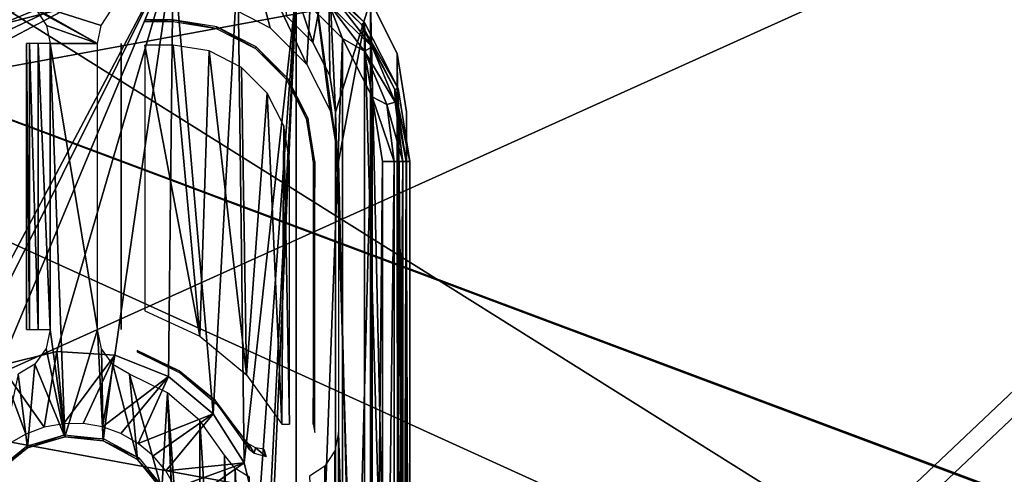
# Model space of a CAD drawing. Header units: millimetres. Extents: x -75 to 75, y -5 to 37.
# Tile 141 of 185: x 22 to 43, y 13 to 23. Entities that reach past the tile are written whole.
import ezdxf

# ---------------------------------------------------------------- set-up
doc = ezdxf.new("R2010")
doc.units = ezdxf.units.MM
doc.header["$LTSCALE"] = 127.314815
for name, color, linetype in [('14', 7, 'CONTINUOUS'), ('16', 7, 'CONTINUOUS'), ('354', 7, 'CONTINUOUS'), ('355', 7, 'CONTINUOUS'), ('359', 7, 'CONTINUOUS'), ('360', 7, 'CONTINUOUS'), ('372', 7, 'CONTINUOUS'), ('374', 7, 'CONTINUOUS'), ('375', 7, 'CONTINUOUS'), ('376', 7, 'CONTINUOUS'), ('384', 7, 'CONTINUOUS'), ('395', 7, 'CONTINUOUS'), ('401', 7, 'CONTINUOUS'), ('411', 7, 'CONTINUOUS'), ('412', 7, 'CONTINUOUS'), ('465', 7, 'CONTINUOUS'), ('466', 7, 'CONTINUOUS'), ('469', 7, 'CONTINUOUS'), ('493', 7, 'CONTINUOUS'), ('520', 7, 'CONTINUOUS'), ('522', 7, 'CONTINUOUS'), ('524', 7, 'CONTINUOUS'), ('526', 7, 'CONTINUOUS'), ('530', 7, 'CONTINUOUS'), ('531', 7, 'CONTINUOUS'), ('534', 7, 'CONTINUOUS'), ('537', 7, 'CONTINUOUS'), ('540', 7, 'CONTINUOUS'), ('545', 7, 'CONTINUOUS'), ('548', 7, 'CONTINUOUS'), ('6', 7, 'CONTINUOUS'), ('8', 7, 'CONTINUOUS')]:
    doc.layers.add(name, color=color, linetype=linetype)

msp = doc.modelspace()

# ---------------------------------------------------------------- linework, layer by layer
at = {"layer": '14', "color": 251, "linetype": 'Continuous', "true_color": 0x565d62}
for points in [[(-58.608, 7.032, 96.607), (-58.941, 32.5, 96.94), (58.941, 32.5, 96.94), (-58.608, 7.032, 96.607)], [(-58.554, 7.031, 96.607), (-58.608, 7.032, 96.607), (58.941, 32.5, 96.94), (-58.554, 7.031, 96.607)], [(-58.5, 7.031, 96.607), (-58.554, 7.031, 96.607), (58.941, 32.5, 96.94), (-58.5, 7.031, 96.607)], [(-2.359, 18.04, 96.751), (-58.5, 7.031, 96.607), (58.941, 32.5, 96.94), (-2.359, 18.04, 96.751)], [(2.359, 18.04, 96.751), (-2.359, 18.04, 96.751), (58.941, 32.5, 96.94), (2.359, 18.04, 96.751)], [(2.503, 7.031, 96.607), (2.359, 18.04, 96.751), (58.941, 32.5, 96.94), (2.503, 7.031, 96.607)], [(58.5, 7.031, 96.607), (2.503, 7.031, 96.607), (58.941, 32.5, 96.94), (58.5, 7.031, 96.607)]]:
    msp.add_3dface(points, dxfattribs=at)
at = {"layer": '16', "color": 251, "linetype": 'Continuous', "true_color": 0x565d62}
for points in [[(58.608, 7.032, -96.607), (58.941, 32.5, -96.94), (2.487, 28.04, -96.882), (58.608, 7.032, -96.607)], [(2.946, 7.031, -96.607), (58.5, 7.031, -96.607), (2.487, 28.04, -96.882), (2.946, 7.031, -96.607)], [(58.5, 7.031, -96.607), (58.554, 7.031, -96.607), (2.487, 28.04, -96.882), (58.5, 7.031, -96.607)], [(58.554, 7.031, -96.607), (58.608, 7.032, -96.607), (2.487, 28.04, -96.882), (58.554, 7.031, -96.607)]]:
    msp.add_3dface(points, dxfattribs=at)
at = {"layer": '354', "color": 251, "linetype": 'Continuous', "true_color": 0x464b4f}
for points in [[(27.052, 22.824, 165.5), (26.545, 24.755, 165.5), (26.079, 23.32, 165.5), (27.052, 22.824, 165.5)], [(27.939, 24.045, 165.5), (26.545, 24.755, 165.5), (27.824, 22.052, 165.5), (27.939, 24.045, 165.5)], [(27.824, 22.052, 165.5), (26.545, 24.755, 165.5), (27.052, 22.824, 165.5), (27.824, 22.052, 165.5)], [(28.32, 21.079, 165.5), (27.939, 24.045, 165.5), (27.824, 22.052, 165.5), (28.32, 21.079, 165.5)], [(28.491, 20, 165.5), (27.939, 24.045, 165.5), (28.32, 21.079, 165.5), (28.491, 20, 165.5)], [(29.045, 22.939, 165.5), (27.939, 24.045, 165.5), (28.491, 20, 165.5), (29.045, 22.939, 165.5)], [(23.479, 22.872, 165.5), (23.693, 23.194, 165.5), (21.796, 23.411, 165.5), (23.479, 22.872, 165.5)], [(23.404, 22.491, 165.5), (23.479, 22.872, 165.5), (21.796, 23.411, 165.5), (23.404, 22.491, 165.5)], [(22.115, 23.194, 165.5), (23.404, 22.491, 165.5), (21.796, 23.411, 165.5), (22.115, 23.194, 165.5)], [(22.329, 22.872, 165.5), (23.404, 22.491, 165.5), (22.115, 23.194, 165.5), (22.329, 22.872, 165.5)], [(22.404, 22.491, 165.5), (23.404, 22.491, 165.5), (22.329, 22.872, 165.5), (22.404, 22.491, 165.5)], [(29.045, -2.939, 165.5), (29.045, 22.939, 165.5), (28.491, 20, 165.5), (29.045, -2.939, 165.5)], [(29.755, -1.545, 165.5), (29.045, 22.939, 165.5), (29.045, -2.939, 165.5), (29.755, -1.545, 165.5)], [(29.755, 21.545, 165.5), (29.045, 22.939, 165.5), (29.755, -1.545, 165.5), (29.755, 21.545, 165.5)], [(22.712, 14.191, 165.5), (23.404, 16.458, 165.5), (22.404, 22.491, 165.5), (22.712, 14.191, 165.5)], [(22.404, 16.458, 165.5), (22.712, 14.191, 165.5), (22.404, 22.491, 165.5), (22.404, 16.458, 165.5)], [(23.404, 16.458, 165.5), (23.404, 22.491, 165.5), (22.404, 22.491, 165.5), (23.404, 16.458, 165.5)], [(30, 20, 165.5), (29.755, 21.545, 165.5), (30, 0, 165.5), (30, 20, 165.5)], [(30, 0, 165.5), (29.755, 21.545, 165.5), (29.755, -1.545, 165.5), (30, 0, 165.5)], [(28.491, 14.282, 165.5), (29.045, -2.939, 165.5), (28.491, 20, 165.5), (28.491, 14.282, 165.5)], [(22.32, 16.056, 165.5), (22.712, 14.191, 165.5), (22.404, 16.458, 165.5), (22.32, 16.056, 165.5)], [(22.712, 14.191, 165.5), (23.527, 14.105, 165.5), (23.404, 16.458, 165.5), (22.712, 14.191, 165.5)], [(23.404, 16.458, 165.5), (23.527, 14.105, 165.5), (23.492, 16.048, 165.5), (23.404, 16.458, 165.5)], [(22.082, 15.723, 165.5), (22.712, 14.191, 165.5), (22.32, 16.056, 165.5), (22.082, 15.723, 165.5)], [(23.492, 16.048, 165.5), (23.527, 14.105, 165.5), (23.729, 15.72, 165.5), (23.492, 16.048, 165.5)], [(21.729, 15.512, 165.5), (21.926, 13.959, 165.5), (22.082, 15.723, 165.5), (21.729, 15.512, 165.5)], [(21.926, 13.959, 165.5), (22.712, 14.191, 165.5), (22.082, 15.723, 165.5), (21.926, 13.959, 165.5)], [(23.527, 14.105, 165.5), (24.247, 13.714, 165.5), (23.729, 15.72, 165.5), (23.527, 14.105, 165.5)], [(23.729, 15.72, 165.5), (24.247, 13.714, 165.5), (24.079, 15.512, 165.5), (23.729, 15.72, 165.5)], [(21.29, 13.443, 165.5), (21.926, 13.959, 165.5), (21.729, 15.512, 165.5), (21.29, 13.443, 165.5)], [(24.247, 13.714, 165.5), (24.763, 13.077, 165.5), (24.079, 15.512, 165.5), (24.247, 13.714, 165.5)], [(24.079, 15.512, 165.5), (24.763, 13.077, 165.5), (24.882, 15.118, 165.5), (24.079, 15.512, 165.5)], [(24.763, 13.077, 165.5), (24.995, 12.292, 165.5), (24.882, 15.118, 165.5), (24.763, 13.077, 165.5)], [(24.995, 12.292, 165.5), (25.1, 10, 165.5), (24.882, 15.118, 165.5), (24.995, 12.292, 165.5)], [(24.882, 15.118, 165.5), (25.1, 10, 165.5), (25.565, 5.462, 165.5), (24.882, 15.118, 165.5)], [(25.565, 14.538, 165.5), (24.882, 15.118, 165.5), (25.565, 5.462, 165.5), (25.565, 14.538, 165.5)], [(26.083, 13.808, 165.5), (25.565, 14.538, 165.5), (26.083, 6.192, 165.5), (26.083, 13.808, 165.5)], [(26.083, 6.192, 165.5), (25.565, 14.538, 165.5), (25.565, 5.462, 165.5), (26.083, 6.192, 165.5)], [(28.491, 14.282, 165.5), (28.415, 13.899, 165.5), (28.491, 5.718, 165.5), (28.491, 14.282, 165.5)], [(29.045, -2.939, 165.5), (28.491, 14.282, 165.5), (28.491, 5.718, 165.5), (29.045, -2.939, 165.5)], [(26.31, 13.524, 165.5), (26.083, 13.808, 165.5), (26.306, 6.472, 165.5), (26.31, 13.524, 165.5)], [(26.306, 6.472, 165.5), (26.083, 13.808, 165.5), (26.083, 6.192, 165.5), (26.306, 6.472, 165.5)], [(28.415, 13.899, 165.5), (28.201, 13.576, 165.5), (28.411, 6.111, 165.5), (28.415, 13.899, 165.5)], [(28.491, 5.718, 165.5), (28.415, 13.899, 165.5), (28.411, 6.111, 165.5), (28.491, 5.718, 165.5)], [(26.61, 6.655, 165.5), (26.31, 13.524, 165.5), (26.306, 6.472, 165.5), (26.61, 6.655, 165.5)], [(26.616, 13.343, 165.5), (26.31, 13.524, 165.5), (26.61, 6.655, 165.5), (26.616, 13.343, 165.5)], [(28.201, 13.576, 165.5), (27.882, 13.359, 165.5), (28.194, 6.432, 165.5), (28.201, 13.576, 165.5)], [(28.411, 6.111, 165.5), (28.201, 13.576, 165.5), (28.194, 6.432, 165.5), (28.411, 6.111, 165.5)]]:
    msp.add_3dface(points, dxfattribs=at)
at = {"layer": '355', "color": 251, "linetype": 'Continuous', "true_color": 0x464b4f}
for points in [[(-25, 24.421, 160.5), (25, 24.421, 160.5), (-15.693, 21.181, 160.5), (-25, 24.421, 160.5)], [(-15.693, 21.181, 160.5), (25, 24.421, 160.5), (15.693, 21.181, 160.5), (-15.693, 21.181, 160.5)], [(15.693, 21.181, 160.5), (25, 24.421, 160.5), (16.116, 21.097, 160.5), (15.693, 21.181, 160.5)], [(16.116, 21.097, 160.5), (25, 24.421, 160.5), (16.472, 20.858, 160.5), (16.116, 21.097, 160.5)], [(16.472, 20.858, 160.5), (25, 24.421, 160.5), (16.71, 20.501, 160.5), (16.472, 20.858, 160.5)], [(16.71, 20.501, 160.5), (25, 24.421, 160.5), (16.793, 20.081, 160.5), (16.71, 20.501, 160.5)], [(25, 24.421, 160.5), (19.542, 14.101, 160.5), (16.793, 20.081, 160.5), (25, 24.421, 160.5)], [(20.325, 15.042, 160.5), (19.542, 14.101, 160.5), (25, 24.421, 160.5), (20.325, 15.042, 160.5)], [(21.36, 15.695, 160.5), (20.325, 15.042, 160.5), (25, 24.421, 160.5), (21.36, 15.695, 160.5)], [(22.547, 15.996, 160.5), (21.36, 15.695, 160.5), (25, 24.421, 160.5), (22.547, 15.996, 160.5)], [(23.768, 15.916, 160.5), (22.547, 15.996, 160.5), (25, 24.421, 160.5), (23.768, 15.916, 160.5)], [(24.905, 15.462, 160.5), (23.768, 15.916, 160.5), (25, 24.421, 160.5), (24.905, 15.462, 160.5)], [(25.846, 14.679, 160.5), (24.905, 15.462, 160.5), (25, 24.421, 160.5), (25.846, 14.679, 160.5)], [(26.366, 24.205, 160.5), (25.846, 14.679, 160.5), (25, 24.421, 160.5), (26.366, 24.205, 160.5)], [(26.499, 13.644, 160.5), (25.846, 14.679, 160.5), (26.366, 24.205, 160.5), (26.499, 13.644, 160.5)], [(27.599, 23.577, 160.5), (26.499, 13.644, 160.5), (26.366, 24.205, 160.5), (27.599, 23.577, 160.5)], [(26.366, -4.205, 160.5), (27.599, 23.577, 160.5), (27.599, -3.577, 160.5), (26.366, -4.205, 160.5)], [(26.912, 10, 160.5), (27.599, 23.577, 160.5), (26.366, -4.205, 160.5), (26.912, 10, 160.5)], [(26.8, 12.457, 160.5), (26.499, 13.644, 160.5), (27.599, 23.577, 160.5), (26.8, 12.457, 160.5)], [(26.912, 10, 160.5), (26.8, 12.457, 160.5), (27.599, 23.577, 160.5), (26.912, 10, 160.5)], [(27.599, 23.577, 160.5), (28.577, 22.599, 160.5), (27.599, -3.577, 160.5), (27.599, 23.577, 160.5)], [(27.599, -3.577, 160.5), (28.577, 22.599, 160.5), (28.577, -2.599, 160.5), (27.599, -3.577, 160.5)], [(28.577, 22.599, 160.5), (29.205, 21.366, 160.5), (28.577, -2.599, 160.5), (28.577, 22.599, 160.5)], [(28.577, -2.599, 160.5), (29.205, 21.366, 160.5), (29.205, -1.366, 160.5), (28.577, -2.599, 160.5)], [(29.205, 21.366, 160.5), (29.421, 20, 160.5), (29.205, -1.366, 160.5), (29.205, 21.366, 160.5)], [(29.421, 20, 160.5), (29.421, 0, 160.5), (29.205, -1.366, 160.5), (29.421, 20, 160.5)]]:
    msp.add_3dface(points, dxfattribs=at)
at = {"layer": '359', "color": 251, "linetype": 'Continuous', "true_color": 0x464b4f}
for points in [[(27.939, 24.045, 165.5), (29.045, 22.939, 165.5), (27.893, 23.981, 160.991), (27.939, 24.045, 165.5)], [(27.893, 23.981, 160.991), (29.045, 22.939, 165.5), (28.981, 22.893, 160.991), (27.893, 23.981, 160.991)], [(29.045, 22.939, 165.5), (29.755, 21.545, 165.5), (28.981, 22.893, 160.991), (29.045, 22.939, 165.5)], [(28.981, 22.893, 160.991), (29.755, 21.545, 165.5), (29.68, 21.521, 160.991), (28.981, 22.893, 160.991)], [(29.755, 21.545, 165.5), (30, 20, 165.5), (29.68, 21.521, 160.991), (29.755, 21.545, 165.5)], [(29.68, 21.521, 160.991), (30, 20, 165.5), (29.921, 20, 160.991), (29.68, 21.521, 160.991)]]:
    msp.add_3dface(points, dxfattribs=at)
at = {"layer": '360', "color": 251, "linetype": 'Continuous', "true_color": 0x464b4f}
for points in [[(30, 20, 165.5), (30, 0, 165.5), (29.921, 20, 160.991), (30, 20, 165.5)], [(29.921, 20, 160.991), (30, 0, 165.5), (29.921, 0, 160.991), (29.921, 20, 160.991)]]:
    msp.add_3dface(points, dxfattribs=at)
at = {"layer": '372', "color": 251, "linetype": 'Continuous', "true_color": 0x464b4f}
for points in [[(25, 22.456, 162.5), (24.404, 22.456, 162.5), (25.565, 16.315, 162.5), (25, 22.456, 162.5)], [(24.404, 22.456, 162.5), (24.404, 16.854, 162.5), (25.565, 16.315, 162.5), (24.404, 22.456, 162.5)], [(25.759, 22.336, 162.5), (25, 22.456, 162.5), (25.565, 16.315, 162.5), (25.759, 22.336, 162.5)], [(26.551, 15.499, 162.5), (25.759, 22.336, 162.5), (25.565, 16.315, 162.5), (26.551, 15.499, 162.5)], [(26.444, 21.987, 162.5), (25.759, 22.336, 162.5), (26.551, 15.499, 162.5), (26.444, 21.987, 162.5)], [(26.987, 21.444, 162.5), (26.444, 21.987, 162.5), (26.551, 15.499, 162.5), (26.987, 21.444, 162.5)], [(27.296, 14.458, 162.5), (26.987, 21.444, 162.5), (26.551, 15.499, 162.5), (27.296, 14.458, 162.5)], [(27.336, 20.759, 162.5), (26.987, 21.444, 162.5), (27.296, 14.458, 162.5), (27.336, 20.759, 162.5)], [(27.456, 14.458, 162.5), (27.336, 20.759, 162.5), (27.296, 14.458, 162.5), (27.456, 14.458, 162.5)], [(27.456, 20, 162.5), (27.336, 20.759, 162.5), (27.456, 14.458, 162.5), (27.456, 20, 162.5)]]:
    msp.add_3dface(points, dxfattribs=at)
at = {"layer": '374', "color": 251, "linetype": 'Continuous', "true_color": 0x464b4f}
for points in [[(25, 22.991, 165.009), (24.404, 22.991, 165.009), (25, 22.956, 162.991), (25, 22.991, 165.009)], [(25, 22.956, 162.991), (24.404, 22.991, 165.009), (24.404, 22.956, 162.991), (25, 22.956, 162.991)]]:
    msp.add_3dface(points, dxfattribs=at)
at = {"layer": '375', "color": 251, "linetype": 'Continuous', "true_color": 0x464b4f}
for points in [[(25, 22.991, 165.009), (25, 22.956, 162.991), (25.913, 22.811, 162.991), (25, 22.991, 165.009)], [(25.924, 22.845, 165.009), (25, 22.991, 165.009), (25.913, 22.811, 162.991), (25.924, 22.845, 165.009)], [(26.737, 22.391, 162.991), (25.924, 22.845, 165.009), (25.913, 22.811, 162.991), (26.737, 22.391, 162.991)], [(26.758, 22.42, 165.009), (25.924, 22.845, 165.009), (26.737, 22.391, 162.991), (26.758, 22.42, 165.009)], [(27.391, 21.737, 162.991), (26.758, 22.42, 165.009), (26.737, 22.391, 162.991), (27.391, 21.737, 162.991)], [(27.42, 21.758, 165.009), (26.758, 22.42, 165.009), (27.391, 21.737, 162.991), (27.42, 21.758, 165.009)], [(27.811, 20.913, 162.991), (27.42, 21.758, 165.009), (27.391, 21.737, 162.991), (27.811, 20.913, 162.991)], [(27.845, 20.924, 165.009), (27.42, 21.758, 165.009), (27.811, 20.913, 162.991), (27.845, 20.924, 165.009)], [(27.956, 20, 162.991), (27.845, 20.924, 165.009), (27.811, 20.913, 162.991), (27.956, 20, 162.991)], [(27.991, 20, 165.009), (27.845, 20.924, 165.009), (27.956, 20, 162.991), (27.991, 20, 165.009)]]:
    msp.add_3dface(points, dxfattribs=at)
at = {"layer": '376', "color": 251, "linetype": 'Continuous', "true_color": 0x464b4f}
for points in [[(27.991, 20, 165.009), (27.956, 20, 162.991), (27.956, 14.458, 162.991), (27.991, 20, 165.009)], [(27.991, 14.282, 165.009), (27.991, 20, 165.009), (27.956, 14.458, 162.991), (27.991, 14.282, 165.009)]]:
    msp.add_3dface(points, dxfattribs=at)
at = {"layer": '384', "color": 251, "linetype": 'Continuous', "true_color": 0x464b4f}
for points in [[(22.708, 14.235, 162.954), (21.926, 13.959, 165.5), (21.906, 13.998, 162.954), (22.708, 14.235, 162.954)], [(22.712, 14.191, 165.5), (21.926, 13.959, 165.5), (22.708, 14.235, 162.954), (22.712, 14.191, 165.5)], [(23.54, 14.148, 162.954), (22.712, 14.191, 165.5), (22.708, 14.235, 162.954), (23.54, 14.148, 162.954)], [(23.527, 14.105, 165.5), (22.712, 14.191, 165.5), (23.54, 14.148, 162.954), (23.527, 14.105, 165.5)], [(24.275, 13.748, 162.954), (23.527, 14.105, 165.5), (23.54, 14.148, 162.954), (24.275, 13.748, 162.954)], [(21.906, 13.998, 162.954), (21.926, 13.959, 165.5), (21.255, 13.472, 162.954), (21.906, 13.998, 162.954)], [(21.926, 13.959, 165.5), (21.29, 13.443, 165.5), (21.255, 13.472, 162.954), (21.926, 13.959, 165.5)], [(24.247, 13.714, 165.5), (23.527, 14.105, 165.5), (24.275, 13.748, 162.954), (24.247, 13.714, 165.5)], [(24.802, 13.098, 162.954), (24.247, 13.714, 165.5), (24.275, 13.748, 162.954), (24.802, 13.098, 162.954)], [(24.763, 13.077, 165.5), (24.247, 13.714, 165.5), (24.802, 13.098, 162.954), (24.763, 13.077, 165.5)]]:
    msp.add_3dface(points, dxfattribs=at)
at = {"layer": '395', "color": 251, "linetype": 'Continuous', "true_color": 0x464b4f}
for points in [[(21.36, 15.695, 160.5), (22.547, 15.996, 160.5), (22.279, 14.395, 162.328), (21.36, 15.695, 160.5)], [(22.279, 14.395, 162.328), (22.547, 15.996, 160.5), (22.687, 14.468, 162.328), (22.279, 14.395, 162.328)], [(22.547, 15.996, 160.5), (23.768, 15.916, 160.5), (22.687, 14.468, 162.328), (22.547, 15.996, 160.5)], [(22.687, 14.468, 162.328), (23.768, 15.916, 160.5), (23.101, 14.47, 162.328), (22.687, 14.468, 162.328)], [(23.101, 14.47, 162.328), (23.768, 15.916, 160.5), (23.51, 14.4, 162.328), (23.101, 14.47, 162.328)], [(23.768, 15.916, 160.5), (24.905, 15.462, 160.5), (23.51, 14.4, 162.328), (23.768, 15.916, 160.5)], [(21.532, 14.042, 162.328), (21.36, 15.695, 160.5), (21.89, 14.251, 162.328), (21.532, 14.042, 162.328)], [(21.89, 14.251, 162.328), (21.36, 15.695, 160.5), (22.279, 14.395, 162.328), (21.89, 14.251, 162.328)], [(23.51, 14.4, 162.328), (24.905, 15.462, 160.5), (23.9, 14.26, 162.328), (23.51, 14.4, 162.328)], [(23.9, 14.26, 162.328), (24.905, 15.462, 160.5), (24.26, 14.054, 162.328), (23.9, 14.26, 162.328)], [(24.905, 15.462, 160.5), (25.846, 14.679, 160.5), (24.26, 14.054, 162.328), (24.905, 15.462, 160.5)], [(24.26, 14.054, 162.328), (25.846, 14.679, 160.5), (24.579, 13.789, 162.328), (24.26, 14.054, 162.328)], [(24.579, 13.789, 162.328), (25.846, 14.679, 160.5), (24.846, 13.472, 162.328), (24.579, 13.789, 162.328)], [(25.846, 14.679, 160.5), (26.499, 13.644, 160.5), (24.846, 13.472, 162.328), (25.846, 14.679, 160.5)], [(24.846, 13.472, 162.328), (26.499, 13.644, 160.5), (25.055, 13.114, 162.328), (24.846, 13.472, 162.328)], [(25.055, 13.114, 162.328), (26.499, 13.644, 160.5), (25.199, 12.725, 162.328), (25.055, 13.114, 162.328)], [(26.499, 13.644, 160.5), (26.8, 12.457, 160.5), (25.199, 12.725, 162.328), (26.499, 13.644, 160.5)]]:
    msp.add_3dface(points, dxfattribs=at)
at = {"layer": '401', "color": 251, "linetype": 'Continuous', "true_color": 0x464b4f}
for points in [[(24.242, 16.014, 163.449), (24.242, 15.999, 164.249), (25.131, 15.585, 163.449), (24.242, 16.014, 163.449)], [(24.241, 15.985, 165.009), (25.131, 15.585, 163.449), (24.242, 15.999, 164.249), (24.241, 15.985, 165.009)], [(24.241, 15.985, 165.009), (25.156, 15.536, 165.009), (25.131, 15.585, 163.449), (24.241, 15.985, 165.009)], [(25.131, 15.585, 163.449), (25.156, 15.536, 165.009), (25.894, 14.958, 163.449), (25.131, 15.585, 163.449)], [(25.156, 15.536, 165.009), (25.933, 14.876, 165.009), (25.894, 14.958, 163.449), (25.156, 15.536, 165.009)], [(25.933, 14.876, 165.009), (26.486, 14.168, 163.449), (25.894, 14.958, 163.449), (25.933, 14.876, 165.009)], [(26.523, 14.045, 165.009), (26.486, 14.168, 163.449), (25.933, 14.876, 165.009), (26.523, 14.045, 165.009)], [(26.504, 14.109, 164.202), (26.486, 14.168, 163.449), (26.523, 14.045, 165.009), (26.504, 14.109, 164.202)]]:
    msp.add_3dface(points, dxfattribs=at)
at = {"layer": '411', "color": 251, "linetype": 'Continuous', "true_color": 0x464b4f}
for points in [[(29.669, 0, 160.565), (29.421, 0, 160.5), (29.669, 20, 160.565), (29.669, 0, 160.565)], [(29.421, 0, 160.5), (29.421, 20, 160.5), (29.669, 20, 160.565), (29.421, 0, 160.5)], [(29.851, 0, 160.745), (29.669, 0, 160.565), (29.851, 20, 160.745), (29.851, 0, 160.745)], [(29.851, 20, 160.745), (29.669, 0, 160.565), (29.669, 20, 160.565), (29.851, 20, 160.745)], [(29.921, 20, 160.991), (29.921, 0, 160.991), (29.851, 0, 160.745), (29.921, 20, 160.991)], [(29.921, 20, 160.991), (29.851, 0, 160.745), (29.851, 20, 160.745), (29.921, 20, 160.991)]]:
    msp.add_3dface(points, dxfattribs=at)
at = {"layer": '412', "color": 251, "linetype": 'Continuous', "true_color": 0x464b4f}
for points in [[(27.893, 23.981, 160.991), (28.981, 22.893, 160.991), (28.43, 23.43, 160.745), (27.893, 23.981, 160.991)], [(28.577, 22.599, 160.5), (27.599, 23.577, 160.5), (28.301, 23.301, 160.565), (28.577, 22.599, 160.5)], [(29.201, 22.426, 160.745), (28.301, 23.301, 160.565), (28.43, 23.43, 160.745), (29.201, 22.426, 160.745)], [(29.043, 22.334, 160.565), (28.577, 22.599, 160.5), (28.301, 23.301, 160.565), (29.043, 22.334, 160.565)], [(29.043, 22.334, 160.565), (28.301, 23.301, 160.565), (29.201, 22.426, 160.745), (29.043, 22.334, 160.565)], [(28.981, 22.893, 160.991), (29.201, 22.426, 160.745), (28.43, 23.43, 160.745), (28.981, 22.893, 160.991)], [(28.981, 22.893, 160.991), (29.68, 21.521, 160.991), (29.201, 22.426, 160.745), (28.981, 22.893, 160.991)], [(29.205, 21.366, 160.5), (28.577, 22.599, 160.5), (29.043, 22.334, 160.565), (29.205, 21.366, 160.5)], [(29.686, 21.256, 160.745), (29.043, 22.334, 160.565), (29.201, 22.426, 160.745), (29.686, 21.256, 160.745)], [(29.51, 21.208, 160.565), (29.205, 21.366, 160.5), (29.043, 22.334, 160.565), (29.51, 21.208, 160.565)], [(29.51, 21.208, 160.565), (29.043, 22.334, 160.565), (29.686, 21.256, 160.745), (29.51, 21.208, 160.565)], [(29.68, 21.521, 160.991), (29.686, 21.256, 160.745), (29.201, 22.426, 160.745), (29.68, 21.521, 160.991)], [(29.68, 21.521, 160.991), (29.921, 20, 160.991), (29.686, 21.256, 160.745), (29.68, 21.521, 160.991)], [(29.669, 20, 160.565), (29.205, 21.366, 160.5), (29.51, 21.208, 160.565), (29.669, 20, 160.565)], [(29.421, 20, 160.5), (29.205, 21.366, 160.5), (29.669, 20, 160.565), (29.421, 20, 160.5)], [(29.851, 20, 160.745), (29.51, 21.208, 160.565), (29.686, 21.256, 160.745), (29.851, 20, 160.745)], [(29.851, 20, 160.745), (29.669, 20, 160.565), (29.51, 21.208, 160.565), (29.851, 20, 160.745)], [(29.921, 20, 160.991), (29.851, 20, 160.745), (29.686, 21.256, 160.745), (29.921, 20, 160.991)]]:
    msp.add_3dface(points, dxfattribs=at)
at = {"layer": '465', "color": 251, "linetype": 'Continuous', "true_color": 0x464b4f}
for points in [[(23.904, 22.491, 165), (23.904, 16.458, 165), (23.904, 22.456, 163), (23.904, 22.491, 165)], [(23.904, 22.456, 163), (23.904, 16.458, 165), (23.904, 16.738, 163), (23.904, 22.456, 163)], [(23.904, 16.738, 163), (23.904, 16.458, 165), (23.904, 16.615, 163.141), (23.904, 16.738, 163)], [(23.904, 16.458, 165), (23.904, 16.474, 164.16), (23.904, 16.615, 163.141), (23.904, 16.458, 165)], [(23.904, 16.474, 164.16), (23.904, 16.49, 163.285), (23.904, 16.615, 163.141), (23.904, 16.474, 164.16)]]:
    msp.add_3dface(points, dxfattribs=at)
at = {"layer": '466', "color": 251, "linetype": 'Continuous', "true_color": 0x464b4f}
for points in [[(21.904, 22.456, 163), (21.904, 16.738, 163), (21.904, 22.491, 165), (21.904, 22.456, 163)], [(21.904, 16.738, 163), (21.904, 16.615, 163.141), (21.904, 22.491, 165), (21.904, 16.738, 163)], [(21.904, 16.615, 163.141), (21.904, 16.49, 163.285), (21.904, 22.491, 165), (21.904, 16.615, 163.141)], [(21.904, 16.49, 163.285), (21.904, 16.475, 164.115), (21.904, 22.491, 165), (21.904, 16.49, 163.285)], [(21.904, 16.475, 164.115), (21.904, 16.458, 165), (21.904, 22.491, 165), (21.904, 16.475, 164.115)]]:
    msp.add_3dface(points, dxfattribs=at)
at = {"layer": '469', "color": 251, "linetype": 'Continuous', "true_color": 0x464b4f}
for points in [[(26.486, 14.168, 163.449), (26.605, 13.933, 165.021), (26.591, 14.042, 163.427), (26.486, 14.168, 163.449)], [(26.486, 14.168, 163.449), (26.504, 14.109, 164.202), (26.605, 13.933, 165.021), (26.486, 14.168, 163.449)], [(26.504, 14.109, 164.202), (26.523, 14.045, 165.009), (26.605, 13.933, 165.021), (26.504, 14.109, 164.202)], [(26.591, 14.042, 163.427), (26.71, 13.849, 165.031), (26.737, 13.957, 163.377), (26.591, 14.042, 163.427)], [(26.605, 13.933, 165.021), (26.71, 13.849, 165.031), (26.591, 14.042, 163.427), (26.605, 13.933, 165.021)], [(26.71, 13.849, 165.031), (26.966, 13.777, 165.044), (26.737, 13.957, 163.377), (26.71, 13.849, 165.031)], [(26.966, 13.777, 165.044), (26.915, 13.93, 163.303), (26.737, 13.957, 163.377), (26.966, 13.777, 165.044)], [(26.941, 13.855, 164.159), (26.915, 13.93, 163.303), (26.966, 13.777, 165.044), (26.941, 13.855, 164.159)]]:
    msp.add_3dface(points, dxfattribs=at)
at = {"layer": '493', "color": 251, "linetype": 'Continuous', "true_color": 0x464b4f}
for points in [[(21.971, 22.491, 165.25), (21.904, 22.491, 165), (21.971, 16.458, 165.25), (21.971, 22.491, 165.25)], [(21.904, 22.491, 165), (21.904, 16.458, 165), (21.971, 16.458, 165.25), (21.904, 22.491, 165)], [(22.154, 22.491, 165.433), (21.971, 22.491, 165.25), (22.154, 16.458, 165.433), (22.154, 22.491, 165.433)], [(22.154, 16.458, 165.433), (21.971, 22.491, 165.25), (21.971, 16.458, 165.25), (22.154, 16.458, 165.433)], [(22.404, 16.458, 165.5), (22.404, 22.491, 165.5), (22.154, 22.491, 165.433), (22.404, 16.458, 165.5)], [(22.404, 16.458, 165.5), (22.154, 22.491, 165.433), (22.154, 16.458, 165.433), (22.404, 16.458, 165.5)]]:
    msp.add_3dface(points, dxfattribs=at)
at = {"layer": '520', "linetype": 'Continuous'}
for points in [[(0, 28.1, -87), (38.5, 10.6, -12), (-38.5, 10.6, -12), (0, 28.1, -87)], [(0, 28.1, -87), (57, 28.1, -87), (38.5, 10.6, -12), (0, 28.1, -87)]]:
    msp.add_3dface(points, dxfattribs=at)
at = {"layer": '522', "linetype": 'Continuous'}
for points in [[(57, 28.1, -87), (57, 28.1, -30), (38.5, 10.6, -12), (57, 28.1, -87)], [(57, 28.1, -30), (57, 28.1, 27), (38.5, 10.6, -12), (57, 28.1, -30)], [(57, 28.1, 27), (38.5, 10.6, 20), (38.5, 10.6, -12), (57, 28.1, 27)]]:
    msp.add_3dface(points, dxfattribs=at)
at = {"layer": '524', "linetype": 'Continuous'}
for points in [[(-56.841, 28.5, -86.954), (-38.341, 11, -11.954), (38.341, 11, -11.954), (-56.841, 28.5, -86.954)], [(56.841, 28.5, -86.954), (-56.841, 28.5, -86.954), (38.341, 11, -11.954), (56.841, 28.5, -86.954)]]:
    msp.add_3dface(points, dxfattribs=at)
at = {"layer": '526', "linetype": 'Continuous'}
for points in [[(56.841, 28.5, 26.729), (56.841, 28.5, -86.954), (38.341, 11, 19.729), (56.841, 28.5, 26.729)], [(38.341, 11, 19.729), (56.841, 28.5, -86.954), (38.341, 11, -11.954), (38.341, 11, 19.729)]]:
    msp.add_3dface(points, dxfattribs=at)
at = {"layer": '530', "linetype": 'Continuous'}
for points in [[(38.5, 10.6, 20), (0, 28.1, 27), (-38.5, 10.6, 20), (38.5, 10.6, 20)], [(57, 28.1, 27), (0, 28.1, 27), (38.5, 10.6, 20), (57, 28.1, 27)]]:
    msp.add_3dface(points, dxfattribs=at)
at = {"layer": '531', "linetype": 'Continuous'}
for points in [[(-56.841, 28.5, 26.729), (56.841, 28.5, 26.729), (-38.341, 11, 19.729), (-56.841, 28.5, 26.729)], [(56.841, 28.5, 26.729), (38.341, 11, 19.729), (-38.341, 11, 19.729), (56.841, 28.5, 26.729)]]:
    msp.add_3dface(points, dxfattribs=at)
at = {"layer": '534', "linetype": 'Continuous'}
for points in [[(27.952, 22.516, 325.5), (27.164, 24.851, 325.5), (27.398, 23.069, 325.5), (27.952, 22.516, 325.5)], [(28.28, 24.283, 325.5), (27.164, 24.851, 325.5), (27.952, 22.516, 325.5), (28.28, 24.283, 325.5)], [(28.307, 21.82, 325.5), (28.28, 24.283, 325.5), (27.952, 22.516, 325.5), (28.307, 21.82, 325.5)], [(29.165, 23.399, 325.5), (28.28, 24.283, 325.5), (28.429, 21.047, 325.5), (29.165, 23.399, 325.5)], [(28.429, 21.047, 325.5), (28.28, 24.283, 325.5), (28.307, 21.82, 325.5), (28.429, 21.047, 325.5)], [(29.174, -3.304, 325.5), (29.165, 23.399, 325.5), (28.429, 21.047, 325.5), (29.174, -3.304, 325.5)], [(29.742, -2.188, 325.5), (29.165, 23.399, 325.5), (29.174, -3.304, 325.5), (29.742, -2.188, 325.5)], [(29.733, 22.284, 325.5), (29.165, 23.399, 325.5), (29.742, -2.188, 325.5), (29.733, 22.284, 325.5)], [(29.937, -0.952, 325.5), (29.733, 22.284, 325.5), (29.742, -2.188, 325.5), (29.937, -0.952, 325.5)], [(29.929, 21.048, 325.5), (29.733, 22.284, 325.5), (29.937, -0.952, 325.5), (29.929, 21.048, 325.5)], [(28.437, -0.953, 325.5), (29.174, -3.304, 325.5), (28.429, 21.047, 325.5), (28.437, -0.953, 325.5)]]:
    msp.add_3dface(points, dxfattribs=at)
at = {"layer": '537', "linetype": 'Continuous'}
for points in [[(29.929, 21.048, 325.5), (29.937, -0.952, 325.5), (29.937, -0.952, 165.5), (29.929, 21.048, 325.5)], [(29.929, 21.048, 165.5), (29.929, 21.048, 325.5), (29.937, -0.952, 165.5), (29.929, 21.048, 165.5)]]:
    msp.add_3dface(points, dxfattribs=at)
at = {"layer": '540', "linetype": 'Continuous'}
for points in [[(29.165, 23.399, 325.5), (29.733, 22.284, 325.5), (29.165, 23.399, 165.5), (29.165, 23.399, 325.5)], [(29.165, 23.399, 165.5), (29.733, 22.284, 325.5), (29.733, 22.284, 165.5), (29.165, 23.399, 165.5)], [(29.733, 22.284, 325.5), (29.929, 21.048, 325.5), (29.733, 22.284, 165.5), (29.733, 22.284, 325.5)], [(29.929, 21.048, 325.5), (29.929, 21.048, 165.5), (29.733, 22.284, 165.5), (29.929, 21.048, 325.5)]]:
    msp.add_3dface(points, dxfattribs=at)
at = {"layer": '545', "linetype": 'Continuous'}
for points in [[(28.437, -0.953, 165.5), (28.437, -0.953, 325.5), (28.429, 21.047, 165.5), (28.437, -0.953, 165.5)], [(28.437, -0.953, 325.5), (28.429, 21.047, 325.5), (28.429, 21.047, 165.5), (28.437, -0.953, 325.5)]]:
    msp.add_3dface(points, dxfattribs=at)
at = {"layer": '548', "linetype": 'Continuous'}
for points in [[(27.952, 22.516, 325.5), (27.398, 23.069, 325.5), (27.952, 22.516, 165.5), (27.952, 22.516, 325.5)], [(27.952, 22.516, 165.5), (27.398, 23.069, 325.5), (27.398, 23.069, 165.5), (27.952, 22.516, 165.5)], [(28.307, 21.82, 325.5), (27.952, 22.516, 325.5), (28.307, 21.82, 165.5), (28.307, 21.82, 325.5)], [(28.307, 21.82, 165.5), (27.952, 22.516, 325.5), (27.952, 22.516, 165.5), (28.307, 21.82, 165.5)], [(28.429, 21.047, 325.5), (28.307, 21.82, 325.5), (28.429, 21.047, 165.5), (28.429, 21.047, 325.5)], [(28.429, 21.047, 165.5), (28.307, 21.82, 325.5), (28.307, 21.82, 165.5), (28.429, 21.047, 165.5)]]:
    msp.add_3dface(points, dxfattribs=at)
at = {"layer": '6', "color": 251, "linetype": 'Continuous', "true_color": 0x565d62}
for points in [[(-0.5, 0, 104.516), (58.517, 0, 104.516), (-0.5, 37, 105), (-0.5, 0, 104.516)], [(58.517, 0, 104.516), (59.001, 37, 105), (-0.5, 37, 105), (58.517, 0, 104.516)]]:
    msp.add_3dface(points, dxfattribs=at)
at = {"layer": '8', "color": 251, "linetype": 'Continuous', "true_color": 0x565d62}
for points in [[(-58.517, 0, -104.516), (-59.001, 37, -105), (59.001, 37, -105), (-58.517, 0, -104.516)], [(58.517, 0, -104.516), (-58.517, 0, -104.516), (59.001, 37, -105), (58.517, 0, -104.516)]]:
    msp.add_3dface(points, dxfattribs=at)

doc.saveas('drawing.dxf')
